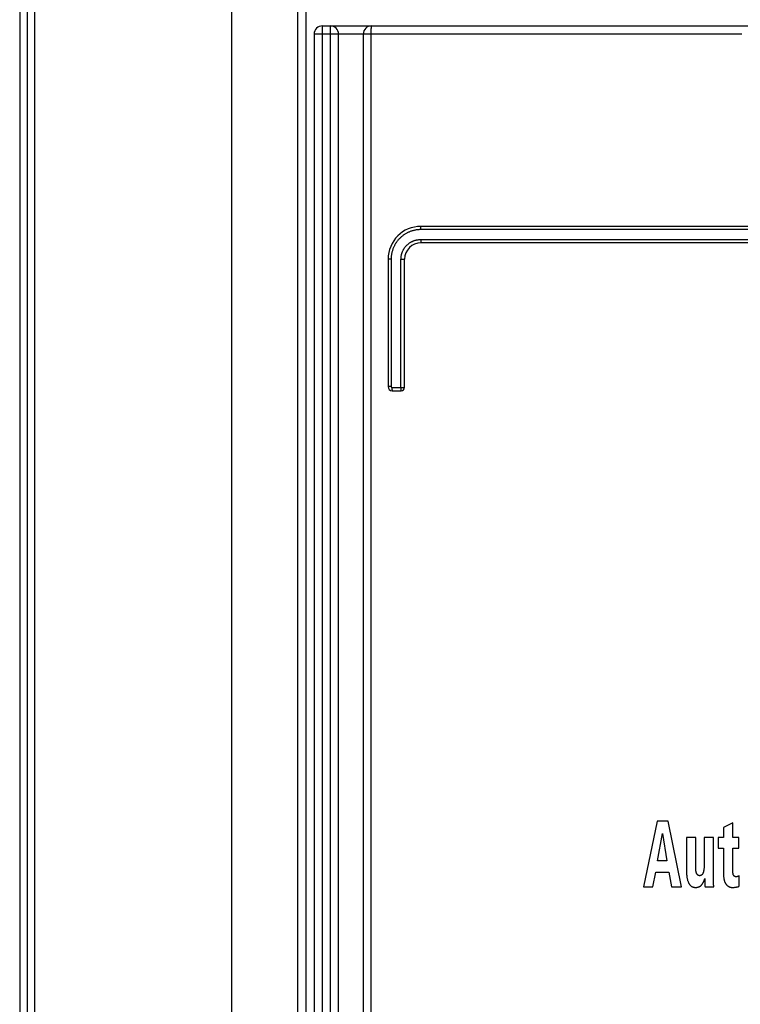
# Model space of a CAD drawing. Extents: x 0 to 594, y 0 to 420.
# Tile 17 of 136: x 66 to 75, y 231 to 243. Entities that reach past the tile are written whole.
import ezdxf

# ---------------------------------------------------------------- set-up
doc = ezdxf.new("R2010")
doc.units = 0
doc.header["$LTSCALE"] = 32.67
doc.layers.get('0').update_dxf_attribs({"linetype": 'CONTINUOUS'})

msp = doc.modelspace()

# ---------------------------------------------------------------- linework, layer by layer
at = {"color": 7, "linetype": 'CONTINUOUS'}
for p, q in [((66.302, 269.457), (66.302, 173.458)), ((66.392, 269.457), (66.392, 173.458)), ((66.212, 269.432), (66.212, 173.483)), ((69.692, 269.357), (69.692, 173.458)), ((69.892, 243.157), (83.292, 243.157)), ((69.792, 243.057), (69.792, 173.258)), ((70.09, 173.248), (70.09, 243.057)), ((70.39, 243.057), (70.39, 174.558)), ((82.292, 240.717), (71.092, 240.717)), ((82.292, 240.517), (71.092, 240.517)), ((70.692, 240.317), (70.692, 238.767)), ((70.892, 238.757), (70.892, 240.317)), ((70.742, 238.717), (70.852, 238.717)), ((73.965, 233.481), (73.796, 232.681)), ((74.096, 233.481), (73.965, 233.481)), ((74.259, 232.681), (74.096, 233.481)), ((74.884, 233.457), (74.772, 233.401)), ((74.772, 233.401), (74.772, 233.279)), ((74.884, 233.279), (74.884, 233.457)), ((73.968, 232.995), (74.03, 233.328)), ((74.03, 233.328), (74.082, 232.995)), ((74.319, 233.279), (74.319, 232.888)), ((74.433, 233.279), (74.319, 233.279)), ((74.433, 232.91), (74.433, 233.279)), ((74.535, 233.279), (74.535, 232.943)), ((74.65, 233.279), (74.535, 233.279)), ((74.65, 232.786), (74.65, 233.279)), ((74.707, 233.279), (74.707, 233.152)), ((74.772, 233.279), (74.707, 233.279)), ((74.958, 233.279), (74.884, 233.279)), ((74.958, 233.152), (74.958, 233.279)), ((74.707, 233.152), (74.77, 233.152)), ((74.77, 233.152), (74.77, 232.849)), ((74.884, 232.877), (74.884, 233.152)), ((74.884, 233.152), (74.958, 233.152)), ((74.082, 232.995), (73.968, 232.995)), ((73.911, 232.681), (73.946, 232.86)), ((73.946, 232.86), (74.105, 232.86)), ((74.105, 232.86), (74.137, 232.681)), ((74.96, 232.687), (74.96, 232.815)), ((73.796, 232.681), (73.911, 232.681)), ((74.137, 232.681), (74.259, 232.681)), ((74.546, 232.681), (74.653, 232.681))]:
    msp.add_line(p, q, dxfattribs=at)
at = {"color": 9, "linetype": 'CONTINUOUS'}
for p, q in [((69.592, 269.457), (69.592, 173.458)), ((68.792, 173.458), (68.792, 269.447)), ((69.892, 243.157), (69.892, 173.158)), ((69.99, 174.158), (69.99, 243.157)), ((70.482, 243.103), (70.482, 243.097)), ((70.482, 243.097), (70.482, 243.091)), ((70.483, 243.117), (70.483, 243.111)), ((74.994, 243.057), (69.792, 243.057)), ((70.482, 243.079), (70.481, 243.073)), ((70.481, 243.073), (70.481, 243.066)), ((70.481, 243.066), (70.481, 243.06)), ((70.481, 243.06), (70.481, 174.555)), ((70.482, 243.091), (70.482, 243.085)), ((70.482, 243.085), (70.482, 243.079)), ((71.089, 240.693), (71.089, 240.696)), ((71.089, 240.69), (71.089, 240.693)), ((71.089, 240.687), (71.089, 240.69)), ((71.089, 240.683), (71.089, 240.687)), ((71.089, 240.68), (71.089, 240.683)), ((71.089, 240.677), (71.089, 240.68)), ((82.295, 240.677), (71.089, 240.677)), ((71.089, 240.557), (82.295, 240.557)), ((71.089, 240.552), (71.089, 240.549)), ((71.089, 240.549), (71.089, 240.546)), ((71.089, 240.546), (71.089, 240.543)), ((71.089, 240.543), (71.089, 240.54)), ((71.089, 240.54), (71.089, 240.537)), ((71.089, 240.537), (71.089, 240.534)), ((70.728, 240.317), (70.692, 240.317)), ((70.728, 240.317), (70.728, 238.767)), ((70.848, 238.757), (70.848, 240.317)), ((70.848, 240.317), (70.892, 240.317)), ((70.728, 238.767), (70.692, 238.767)), ((70.738, 238.757), (70.738, 238.754)), ((70.738, 238.757), (70.892, 238.757)), ((70.738, 238.754), (70.738, 238.751)), ((70.738, 238.751), (70.739, 238.747)), ((70.739, 238.747), (70.739, 238.744)), ((70.739, 238.744), (70.739, 238.741)), ((70.739, 238.741), (70.739, 238.738)), ((70.739, 238.738), (70.739, 238.736)), ((70.848, 238.754), (70.848, 238.757)), ((70.849, 238.751), (70.848, 238.754)), ((70.849, 238.747), (70.849, 238.751)), ((70.849, 238.744), (70.849, 238.747)), ((70.849, 238.741), (70.849, 238.744)), ((70.849, 238.738), (70.849, 238.741)), ((70.849, 238.736), (70.849, 238.738))]:
    msp.add_line(p, q, dxfattribs=at)
for points in [[(70.483, 243.111), (70.483, 243.109), (70.482, 243.103)], [(70.49, 243.157), (70.489, 243.157), (70.489, 243.157), (70.489, 243.156), (70.489, 243.156), (70.488, 243.155), (70.488, 243.155), (70.488, 243.154), (70.487, 243.153), (70.487, 243.153), (70.487, 243.152), (70.487, 243.151), (70.486, 243.149), (70.486, 243.148), (70.486, 243.147), (70.486, 243.145), (70.486, 243.144), (70.485, 243.142), (70.485, 243.141), (70.485, 243.139), (70.485, 243.137), (70.484, 243.135), (70.484, 243.133), (70.484, 243.131), (70.484, 243.129), (70.484, 243.126), (70.483, 243.124), (70.483, 243.122), (70.483, 243.117)], [(71.089, 240.696), (71.089, 240.698), (71.089, 240.7), (71.089, 240.701), (71.089, 240.702), (71.089, 240.704), (71.089, 240.705), (71.09, 240.706), (71.09, 240.707), (71.09, 240.708), (71.09, 240.709), (71.09, 240.71), (71.09, 240.711), (71.09, 240.712), (71.09, 240.712), (71.09, 240.713), (71.09, 240.714), (71.091, 240.714), (71.091, 240.715), (71.091, 240.715), (71.091, 240.716), (71.091, 240.716), (71.091, 240.717), (71.091, 240.717), (71.091, 240.717), (71.091, 240.717), (71.092, 240.717)], [(71.089, 240.677), (71.081, 240.677), (71.072, 240.677), (71.064, 240.676), (71.056, 240.676), (71.048, 240.675), (71.04, 240.674), (71.032, 240.673), (71.024, 240.671), (71.016, 240.67), (71.008, 240.668), (71, 240.666), (70.993, 240.664), (70.985, 240.662), (70.977, 240.659), (70.969, 240.657), (70.962, 240.654), (70.954, 240.651), (70.947, 240.648), (70.939, 240.645), (70.932, 240.641), (70.925, 240.638), (70.918, 240.634), (70.911, 240.63), (70.904, 240.626), (70.897, 240.622), (70.89, 240.617), (70.883, 240.613), (70.877, 240.608), (70.87, 240.603), (70.864, 240.598), (70.858, 240.593), (70.851, 240.588), (70.845, 240.583), (70.839, 240.577), (70.834, 240.571), (70.828, 240.566), (70.823, 240.56), (70.817, 240.554), (70.812, 240.548), (70.807, 240.541), (70.802, 240.535), (70.797, 240.528), (70.792, 240.522), (70.788, 240.515), (70.783, 240.508), (70.779, 240.501), (70.775, 240.494), (70.771, 240.487), (70.768, 240.48), (70.764, 240.473), (70.761, 240.466), (70.757, 240.458), (70.754, 240.451), (70.751, 240.443), (70.749, 240.436), (70.746, 240.428), (70.744, 240.42), (70.741, 240.413), (70.739, 240.405), (70.737, 240.397), (70.736, 240.389), (70.734, 240.381), (70.733, 240.373), (70.732, 240.365), (70.731, 240.357), (70.73, 240.349), (70.729, 240.341), (70.729, 240.333), (70.729, 240.325), (70.728, 240.317)], [(70.848, 240.317), (70.849, 240.323), (70.849, 240.329), (70.849, 240.336), (70.85, 240.342), (70.85, 240.348), (70.851, 240.354), (70.852, 240.36), (70.854, 240.366), (70.855, 240.372), (70.856, 240.378), (70.858, 240.384), (70.86, 240.39), (70.862, 240.396), (70.864, 240.402), (70.866, 240.407), (70.868, 240.413), (70.871, 240.419), (70.874, 240.424), (70.877, 240.43), (70.88, 240.435), (70.883, 240.44), (70.886, 240.446), (70.889, 240.451), (70.893, 240.456), (70.896, 240.461), (70.9, 240.466), (70.904, 240.471), (70.908, 240.475), (70.912, 240.48), (70.916, 240.484), (70.921, 240.489), (70.925, 240.493), (70.93, 240.497), (70.935, 240.501), (70.939, 240.505), (70.944, 240.509), (70.949, 240.512), (70.954, 240.516), (70.96, 240.519), (70.965, 240.523), (70.97, 240.526), (70.976, 240.529), (70.981, 240.532), (70.987, 240.534), (70.992, 240.537), (70.998, 240.539), (71.004, 240.542), (71.01, 240.544), (71.015, 240.546), (71.021, 240.547), (71.027, 240.549), (71.033, 240.551), (71.039, 240.552), (71.045, 240.553), (71.052, 240.554), (71.058, 240.555), (71.064, 240.556), (71.07, 240.556), (71.076, 240.557), (71.082, 240.557), (71.089, 240.557)], [(71.089, 240.557), (71.089, 240.555), (71.089, 240.552)], [(71.089, 240.534), (71.089, 240.533), (71.089, 240.532), (71.089, 240.531), (71.089, 240.529), (71.09, 240.528), (71.09, 240.527), (71.09, 240.526), (71.09, 240.525), (71.09, 240.524), (71.09, 240.523), (71.09, 240.522), (71.09, 240.522), (71.09, 240.521), (71.09, 240.52), (71.091, 240.52), (71.091, 240.519), (71.091, 240.519), (71.091, 240.518), (71.091, 240.518), (71.091, 240.518), (71.091, 240.517), (71.091, 240.517), (71.091, 240.517), (71.092, 240.517)], [(70.728, 238.767), (70.728, 238.767), (70.728, 238.766), (70.728, 238.766), (70.729, 238.766), (70.729, 238.765), (70.729, 238.765), (70.729, 238.764), (70.729, 238.764), (70.729, 238.764), (70.729, 238.763), (70.729, 238.763), (70.729, 238.763), (70.73, 238.762), (70.73, 238.762), (70.73, 238.762), (70.73, 238.761), (70.73, 238.761), (70.731, 238.761), (70.731, 238.761), (70.731, 238.76), (70.731, 238.76), (70.732, 238.76), (70.732, 238.759), (70.732, 238.759), (70.732, 238.759), (70.733, 238.759), (70.733, 238.759), (70.733, 238.758), (70.734, 238.758), (70.734, 238.758), (70.734, 238.758), (70.735, 238.758), (70.735, 238.758), (70.735, 238.757), (70.736, 238.757), (70.736, 238.757), (70.737, 238.757), (70.737, 238.757), (70.737, 238.757), (70.738, 238.757), (70.738, 238.757), (70.738, 238.757)], [(70.739, 238.736), (70.739, 238.734), (70.739, 238.733), (70.739, 238.732), (70.739, 238.731), (70.739, 238.729), (70.739, 238.728), (70.739, 238.727), (70.74, 238.726), (70.74, 238.725), (70.74, 238.724), (70.74, 238.723), (70.74, 238.722), (70.74, 238.722), (70.74, 238.721), (70.74, 238.72), (70.74, 238.72), (70.741, 238.719), (70.741, 238.719), (70.741, 238.718), (70.741, 238.718), (70.741, 238.718), (70.741, 238.717), (70.741, 238.717), (70.741, 238.717), (70.742, 238.717)], [(70.852, 238.717), (70.851, 238.717), (70.851, 238.717), (70.851, 238.717), (70.851, 238.718), (70.851, 238.718), (70.851, 238.718), (70.851, 238.719), (70.851, 238.719), (70.85, 238.72), (70.85, 238.72), (70.85, 238.721), (70.85, 238.722), (70.85, 238.722), (70.85, 238.723), (70.85, 238.724), (70.85, 238.725), (70.85, 238.726), (70.85, 238.727), (70.849, 238.728), (70.849, 238.729), (70.849, 238.731), (70.849, 238.732), (70.849, 238.733), (70.849, 238.734), (70.849, 238.736)]]:
    msp.add_lwpolyline(points, dxfattribs=at)
at = {"color": 7, "linetype": 'CONTINUOUS'}
for points in [[(74.448, 232.837), (74.447, 232.838), (74.447, 232.839), (74.446, 232.841), (74.445, 232.842), (74.444, 232.844), (74.443, 232.846), (74.442, 232.848), (74.441, 232.85), (74.44, 232.853), (74.44, 232.855), (74.439, 232.858), (74.438, 232.861), (74.437, 232.865), (74.436, 232.869), (74.436, 232.873), (74.435, 232.878), (74.434, 232.883), (74.434, 232.889), (74.434, 232.895), (74.433, 232.902), (74.433, 232.91)], [(74.535, 232.943), (74.535, 232.933), (74.535, 232.924), (74.534, 232.915), (74.534, 232.907), (74.533, 232.9), (74.532, 232.893), (74.531, 232.886), (74.53, 232.88), (74.529, 232.875), (74.528, 232.869), (74.527, 232.865), (74.526, 232.86), (74.525, 232.856), (74.523, 232.852)], [(74.319, 232.888), (74.319, 232.875), (74.32, 232.862), (74.32, 232.85), (74.321, 232.839), (74.322, 232.829), (74.323, 232.819), (74.324, 232.81), (74.325, 232.802), (74.327, 232.793), (74.328, 232.785), (74.33, 232.778), (74.332, 232.771), (74.334, 232.764), (74.335, 232.758), (74.337, 232.752), (74.34, 232.746), (74.342, 232.74), (74.344, 232.735)], [(74.481, 232.816), (74.48, 232.816), (74.478, 232.816), (74.477, 232.816), (74.476, 232.816), (74.474, 232.816), (74.473, 232.817), (74.472, 232.817), (74.47, 232.818), (74.469, 232.818), (74.468, 232.818), (74.467, 232.819), (74.465, 232.82), (74.464, 232.82), (74.463, 232.821), (74.462, 232.822), (74.461, 232.823), (74.459, 232.824), (74.458, 232.825), (74.457, 232.826), (74.456, 232.827), (74.455, 232.828), (74.453, 232.83), (74.452, 232.831), (74.451, 232.833), (74.45, 232.835), (74.448, 232.837)], [(74.523, 232.852), (74.522, 232.849), (74.521, 232.846), (74.52, 232.844), (74.519, 232.841), (74.518, 232.839), (74.517, 232.837), (74.516, 232.836), (74.514, 232.834), (74.513, 232.832), (74.512, 232.831), (74.511, 232.829), (74.51, 232.828), (74.509, 232.827), (74.508, 232.826), (74.506, 232.825), (74.505, 232.824), (74.504, 232.823), (74.503, 232.822), (74.501, 232.821), (74.5, 232.821), (74.499, 232.82), (74.497, 232.819), (74.496, 232.819), (74.495, 232.818), (74.493, 232.818), (74.492, 232.817), (74.49, 232.817), (74.488, 232.817), (74.487, 232.816), (74.485, 232.816), (74.483, 232.816), (74.481, 232.816)], [(74.77, 232.849), (74.77, 232.838), (74.77, 232.828), (74.771, 232.818), (74.771, 232.809), (74.772, 232.801), (74.773, 232.793), (74.774, 232.786), (74.775, 232.78), (74.777, 232.773), (74.778, 232.768), (74.779, 232.762), (74.781, 232.757), (74.782, 232.752), (74.784, 232.748), (74.785, 232.743), (74.787, 232.739), (74.789, 232.736), (74.79, 232.732), (74.792, 232.729), (74.794, 232.725), (74.796, 232.722), (74.797, 232.72), (74.799, 232.717), (74.801, 232.714), (74.803, 232.712)], [(74.896, 232.818), (74.895, 232.82), (74.894, 232.821), (74.893, 232.822), (74.893, 232.823), (74.892, 232.825), (74.891, 232.826), (74.89, 232.828), (74.89, 232.83), (74.889, 232.833), (74.888, 232.835), (74.888, 232.838), (74.887, 232.841), (74.886, 232.845), (74.886, 232.849), (74.885, 232.853), (74.885, 232.858), (74.884, 232.864), (74.884, 232.87), (74.884, 232.877)], [(74.923, 232.802), (74.922, 232.802), (74.92, 232.802), (74.919, 232.802), (74.918, 232.802), (74.916, 232.802), (74.915, 232.803), (74.914, 232.803), (74.913, 232.803), (74.912, 232.804), (74.911, 232.804), (74.91, 232.805), (74.909, 232.805), (74.907, 232.806), (74.906, 232.807), (74.905, 232.808), (74.904, 232.808), (74.903, 232.809), (74.902, 232.81), (74.901, 232.811), (74.9, 232.813), (74.899, 232.814), (74.898, 232.815), (74.897, 232.817), (74.896, 232.818)], [(74.96, 232.815), (74.959, 232.813), (74.957, 232.812), (74.956, 232.811), (74.954, 232.81), (74.952, 232.809), (74.951, 232.808), (74.949, 232.807), (74.947, 232.806), (74.945, 232.806), (74.943, 232.805), (74.941, 232.804), (74.939, 232.804), (74.937, 232.803), (74.935, 232.803), (74.932, 232.802), (74.93, 232.802), (74.928, 232.802), (74.925, 232.802), (74.923, 232.802)], [(74.344, 232.735), (74.346, 232.731), (74.347, 232.727), (74.349, 232.724), (74.351, 232.72), (74.353, 232.717), (74.355, 232.714), (74.356, 232.712), (74.358, 232.709), (74.36, 232.706), (74.362, 232.704), (74.364, 232.702), (74.366, 232.7), (74.368, 232.698), (74.37, 232.696), (74.372, 232.694), (74.374, 232.692), (74.377, 232.69), (74.379, 232.689), (74.381, 232.687), (74.383, 232.686), (74.386, 232.685), (74.388, 232.683), (74.39, 232.682), (74.393, 232.681), (74.395, 232.68), (74.398, 232.679), (74.401, 232.678), (74.403, 232.677), (74.406, 232.677), (74.409, 232.676), (74.412, 232.675), (74.415, 232.675), (74.418, 232.674), (74.422, 232.674), (74.425, 232.674), (74.429, 232.674), (74.432, 232.673)], [(74.432, 232.673), (74.437, 232.674), (74.441, 232.674), (74.445, 232.674), (74.448, 232.674), (74.452, 232.675), (74.455, 232.675), (74.458, 232.676), (74.461, 232.677), (74.464, 232.678), (74.467, 232.679), (74.47, 232.679), (74.473, 232.681), (74.475, 232.682), (74.478, 232.683), (74.48, 232.684), (74.483, 232.685), (74.485, 232.687), (74.487, 232.688), (74.49, 232.69), (74.492, 232.691), (74.494, 232.693), (74.496, 232.695), (74.498, 232.697), (74.5, 232.698), (74.502, 232.7), (74.504, 232.703)], [(74.504, 232.703), (74.506, 232.706), (74.509, 232.709), (74.511, 232.712), (74.514, 232.716), (74.516, 232.719), (74.519, 232.723), (74.521, 232.728), (74.524, 232.732), (74.526, 232.737), (74.529, 232.742), (74.531, 232.747), (74.533, 232.753), (74.536, 232.759), (74.538, 232.766), (74.541, 232.773), (74.543, 232.78)], [(74.543, 232.78), (74.543, 232.761), (74.543, 232.743), (74.544, 232.725), (74.544, 232.709), (74.545, 232.694), (74.546, 232.681)], [(74.653, 232.681), (74.652, 232.692), (74.651, 232.704), (74.651, 232.718), (74.65, 232.733), (74.65, 232.749), (74.65, 232.767), (74.65, 232.786)], [(74.803, 232.712), (74.805, 232.709), (74.808, 232.706), (74.81, 232.703), (74.813, 232.701), (74.816, 232.698), (74.818, 232.696), (74.821, 232.694), (74.823, 232.692), (74.826, 232.69), (74.828, 232.688), (74.831, 232.687), (74.833, 232.685), (74.836, 232.684), (74.838, 232.682), (74.841, 232.681), (74.844, 232.68), (74.846, 232.679), (74.849, 232.678), (74.851, 232.677), (74.854, 232.676), (74.857, 232.676), (74.86, 232.675), (74.863, 232.674), (74.865, 232.674), (74.868, 232.674), (74.871, 232.673), (74.874, 232.673), (74.877, 232.673), (74.881, 232.673)], [(74.881, 232.673), (74.891, 232.673), (74.9, 232.674), (74.907, 232.675), (74.914, 232.675), (74.921, 232.676), (74.926, 232.677), (74.931, 232.678), (74.935, 232.679), (74.939, 232.679), (74.943, 232.68), (74.946, 232.681), (74.949, 232.682), (74.951, 232.683), (74.953, 232.684), (74.955, 232.685), (74.957, 232.686), (74.959, 232.687), (74.96, 232.687)]]:
    msp.add_lwpolyline(points, dxfattribs=at)
for centre, radius, start, end in [((69.892, 243.057), 0.1, 90, 180), ((69.99, 243.057), 0.1, 0, 90), ((70.49, 243.057), 0.1, 90, 180), ((71.092, 240.317), 0.4, 90, 180), ((71.092, 240.317), 0.2, 90, 180), ((70.742, 238.767), 0.05, 180, 270), ((70.852, 238.757), 0.04, 270, 360)]:
    msp.add_arc(centre, radius, start, end, dxfattribs=at)

doc.saveas('drawing.dxf')
